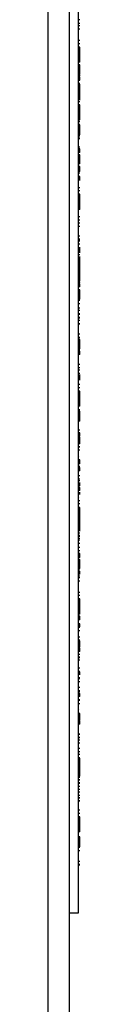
# Model space of a CAD drawing. Header units: inches. Extents: x 1 to 150, y -1 to 99.
# Tile 3 of 17: x 36.848 to 36.956, y 14.203 to 17.546. Entities that reach past the tile are written whole.
import ezdxf
from ezdxf.lldxf.tags import DXFTag

# ---------------------------------------------------------------- set-up
doc = ezdxf.new("R2010")
doc.units = ezdxf.units.IN
doc.header["$MEASUREMENT"] = 0
for name, color, linetype in [('COM70707-2', 7, 'Continuous'), ('COM70710-2', 7, 'Continuous'), ('Default', 7, 'Continuous'), ('LAB86820', 7, 'Continuous')]:
    doc.layers.add(name, color=color, linetype=linetype)
tags = doc.linetypes.add('HIDDEN2', pattern=[0.1875, 0.125, -0.0625]).pattern_tags.tags
tags[6:7] = [DXFTag(74, 4), DXFTag(75, 0), DXFTag(340, '0'), DXFTag(46, 0.0), DXFTag(50, 0.0), DXFTag(44, 0.0), DXFTag(45, 0.0)]
tags[4:5] = [DXFTag(74, 4), DXFTag(75, 0), DXFTag(340, '0'), DXFTag(46, 0.0), DXFTag(50, 0.0), DXFTag(44, 0.0), DXFTag(45, 0.0)]

# ---------------------------------------------------------------- blocks, each defined once
blk = doc.blocks.new('SE4')
at = {"layer": 'COM70707-2', "color": 7, "linetype": 'Continuous'}
blk.add_line((36.8485, 7.943), (36.8485, 19.727), dxfattribs=at)
at = {"layer": 'COM70710-2', "color": 7, "linetype": 'Continuous'}
blk.add_line((36.9205, 7.907), (36.9205, 19.727), dxfattribs=at)
at = {"layer": 'LAB86820', "color": 7, "linetype": 'HIDDEN2'}
for p, q in [((36.9505, 17.763), (36.9505, 14.513)), ((36.9561, 17.5244), (36.9498, 17.5244)), ((36.9555, 17.5448), (36.9505, 17.5448)), ((36.9555, 17.5334), (36.9505, 17.5334)), ((36.9561, 17.5134), (36.9498, 17.5134)), ((36.9498, 17.4764), (36.9561, 17.4764)), ((36.9498, 17.4654), (36.9561, 17.4654)), ((36.9555, 17.4529), (36.9505, 17.4529)), ((36.9555, 17.4423), (36.9555, 17.4529)), ((36.9555, 17.4433), (36.9505, 17.4433)), ((36.9555, 17.4423), (36.9505, 17.4423)), ((36.9555, 17.4123), (36.9555, 17.4423)), ((36.9555, 17.4123), (36.9505, 17.4123)), ((36.9555, 17.4017), (36.9505, 17.4017)), ((36.9555, 17.3922), (36.9505, 17.3922)), ((36.9555, 17.3828), (36.9505, 17.3828)), ((36.9555, 17.4017), (36.9555, 17.4123)), ((36.9555, 17.3828), (36.9555, 17.3922)), ((36.9555, 17.3721), (36.9555, 17.3828)), ((36.9555, 17.3721), (36.9505, 17.3721)), ((36.9555, 17.3599), (36.9505, 17.3599)), ((36.9555, 17.357), (36.9505, 17.357)), ((36.9555, 17.3554), (36.9505, 17.3554)), ((36.9555, 17.3515), (36.9505, 17.3515)), ((36.9555, 17.3504), (36.9505, 17.3504)), ((36.9555, 17.3599), (36.9555, 17.3721)), ((36.9555, 17.3554), (36.9555, 17.357)), ((36.9555, 17.3408), (36.9555, 17.3515)), ((36.9561, 17.3287), (36.9498, 17.3287)), ((36.9561, 17.3176), (36.9498, 17.3176)), ((36.9555, 17.3408), (36.9505, 17.3408)), ((36.9555, 17.339), (36.9505, 17.339)), ((36.9555, 17.3267), (36.9505, 17.3267)), ((36.9555, 17.3162), (36.9505, 17.3162)), ((36.9555, 17.2731), (36.9555, 17.3267)), ((36.9498, 17.2904), (36.9561, 17.2904)), ((36.9498, 17.2838), (36.9561, 17.2838)), ((36.9498, 17.283), (36.9561, 17.283)), ((36.9498, 17.2785), (36.9561, 17.2785)), ((36.9561, 17.2675), (36.9498, 17.2675)), ((36.9561, 17.2573), (36.9498, 17.2573)), ((36.9555, 17.2157), (36.9555, 17.2573)), ((36.9555, 17.2157), (36.9505, 17.2157)), ((36.9555, 17.2063), (36.9555, 17.2157)), ((36.9498, 17.2095), (36.9561, 17.2095)), ((36.9561, 17.1989), (36.9498, 17.1989)), ((36.9561, 17.1885), (36.9498, 17.1885)), ((36.9555, 17.2099), (36.9505, 17.2099)), ((36.9555, 17.2096), (36.9505, 17.2096)), ((36.9555, 17.2063), (36.9505, 17.2063)), ((36.9555, 17.2007), (36.9505, 17.2007)), ((36.9555, 17.1901), (36.9505, 17.1901)), ((36.9555, 17.1894), (36.9505, 17.1894)), ((36.9555, 17.1787), (36.9555, 17.1894)), ((36.9498, 17.1593), (36.9561, 17.1593)), ((36.9561, 17.1526), (36.9498, 17.1526)), ((36.9498, 17.1482), (36.9561, 17.1482)), ((36.9555, 17.1798), (36.9505, 17.1798)), ((36.9555, 17.1787), (36.9505, 17.1787)), ((36.9555, 17.1592), (36.9505, 17.1592)), ((36.9555, 17.1554), (36.9505, 17.1554)), ((36.9555, 17.1592), (36.9555, 17.1787)), ((36.9555, 17.1554), (36.9555, 17.1592)), ((36.9561, 17.1412), (36.9498, 17.1412)), ((36.9561, 17.1126), (36.9498, 17.1126)), ((36.9498, 17.1085), (36.9505, 17.1085)), ((36.9561, 17.1016), (36.9498, 17.1016)), ((36.9555, 17.1079), (36.9505, 17.1079)), ((36.9555, 17.1056), (36.9505, 17.1056)), ((36.9555, 17.1001), (36.9505, 17.1001)), ((36.9555, 17.0946), (36.9505, 17.0946)), ((36.9555, 17.0875), (36.9505, 17.0875)), ((36.9555, 17.1085), (36.9561, 17.1085)), ((36.9555, 17.1056), (36.9555, 17.1079)), ((36.9555, 17.0946), (36.9555, 17.1056)), ((36.9555, 17.0795), (36.9555, 17.0875)), ((36.9498, 17.0677), (36.9561, 17.0677)), ((36.9498, 17.0669), (36.9561, 17.0669)), ((36.9555, 17.0795), (36.9505, 17.0795)), ((36.9555, 17.0689), (36.9505, 17.0689)), ((36.9555, 17.0581), (36.9505, 17.0581)), ((36.9555, 17.0567), (36.9505, 17.0567)), ((36.9555, 17.0474), (36.9505, 17.0474)), ((36.9555, 17.0567), (36.9555, 17.0795)), ((36.9555, 17.0369), (36.9555, 17.0474)), ((36.9561, 17.0246), (36.9498, 17.0246)), ((36.9561, 17.0136), (36.9498, 17.0136)), ((36.9555, 17.0411), (36.9505, 17.0411)), ((36.9555, 17.0369), (36.9505, 17.0369)), ((36.9555, 17.0315), (36.9505, 17.0315)), ((36.9555, 17.0305), (36.9505, 17.0305)), ((36.9555, 17.0305), (36.9555, 17.0369)), ((36.9555, 17.0004), (36.9555, 17.0136)), ((36.9498, 16.9766), (36.9561, 16.9766)), ((36.9498, 16.9656), (36.9561, 16.9656)), ((36.9555, 16.9531), (36.9505, 16.9531)), ((36.9555, 16.9425), (36.9555, 16.9531)), ((36.9561, 16.9416), (36.9498, 16.9416)), ((36.9561, 16.9298), (36.9498, 16.9298)), ((36.9555, 16.9436), (36.9505, 16.9436)), ((36.9555, 16.9425), (36.9505, 16.9425)), ((36.9555, 16.9125), (36.9555, 16.9425)), ((36.9555, 16.9125), (36.9505, 16.9125)), ((36.9555, 16.9019), (36.9505, 16.9019)), ((36.9555, 16.9019), (36.9555, 16.9125)), ((36.9561, 16.8555), (36.9498, 16.8555)), ((36.9561, 16.8549), (36.9498, 16.8549)), ((36.9555, 16.8763), (36.9505, 16.8763)), ((36.9555, 16.8649), (36.9505, 16.8649)), ((36.9561, 16.8439), (36.9498, 16.8439)), ((36.9498, 16.7975), (36.9561, 16.7975)), ((36.9561, 16.7945), (36.9498, 16.7945)), ((36.9555, 16.8106), (36.9505, 16.8106)), ((36.9555, 16.8002), (36.9505, 16.8002)), ((36.9555, 16.7979), (36.9505, 16.7979)), ((36.9555, 16.7976), (36.9505, 16.7976)), ((36.9555, 16.7835), (36.9505, 16.7835)), ((36.9555, 16.7479), (36.9505, 16.7479)), ((36.9555, 16.7541), (36.9555, 16.7736)), ((36.9498, 16.7365), (36.9561, 16.7365)), ((36.9555, 16.7369), (36.9505, 16.7369)), ((36.9555, 16.7366), (36.9505, 16.7366)), ((36.9555, 16.7316), (36.9505, 16.7316)), ((36.9555, 16.7234), (36.9505, 16.7234)), ((36.9555, 16.7208), (36.9505, 16.7208)), ((36.9555, 16.7193), (36.9505, 16.7193)), ((36.9555, 16.7138), (36.9505, 16.7138)), ((36.9555, 16.7128), (36.9505, 16.7128)), ((36.9555, 16.7193), (36.9555, 16.7422)), ((36.9555, 16.7128), (36.9555, 16.7234)), ((36.9555, 16.6933), (36.9555, 16.7128)), ((36.9555, 16.6933), (36.9505, 16.6933)), ((36.9555, 16.6902), (36.9505, 16.6902)), ((36.9555, 16.6895), (36.9505, 16.6895)), ((36.9555, 16.6891), (36.9505, 16.6891)), ((36.9555, 16.6812), (36.9505, 16.6812)), ((36.9555, 16.6808), (36.9505, 16.6808)), ((36.9555, 16.6895), (36.9555, 16.6933)), ((36.9555, 16.6891), (36.9555, 16.6895)), ((36.9555, 16.6812), (36.9555, 16.6891)), ((36.9555, 16.6808), (36.9555, 16.6812)), ((36.9555, 16.6583), (36.9555, 16.6812)), ((36.9555, 16.6705), (36.9505, 16.6705)), ((36.9555, 16.6597), (36.9505, 16.6597)), ((36.9555, 16.6583), (36.9505, 16.6583)), ((36.9555, 16.6579), (36.9505, 16.6579)), ((36.9555, 16.655), (36.9505, 16.655)), ((36.9555, 16.6534), (36.9505, 16.6534)), ((36.9555, 16.6495), (36.9505, 16.6495)), ((36.9555, 16.6491), (36.9505, 16.6491)), ((36.9555, 16.6534), (36.9555, 16.655)), ((36.9555, 16.6491), (36.9555, 16.6495)), ((36.9555, 16.6385), (36.9555, 16.6491)), ((36.9561, 16.626), (36.9498, 16.626)), ((36.9555, 16.6389), (36.9505, 16.6389)), ((36.9555, 16.6385), (36.9505, 16.6385)), ((36.9555, 16.6292), (36.9505, 16.6292)), ((36.9555, 16.6198), (36.9505, 16.6198)), ((36.9555, 16.615), (36.9505, 16.615)), ((36.9555, 16.6198), (36.9555, 16.6292)), ((36.9555, 16.6091), (36.9555, 16.6198)), ((36.9561, 16.5922), (36.9498, 16.5922)), ((36.9555, 16.6091), (36.9505, 16.6091)), ((36.9555, 16.5969), (36.9505, 16.5969)), ((36.9555, 16.594), (36.9505, 16.594)), ((36.9555, 16.5924), (36.9505, 16.5924)), ((36.9555, 16.5811), (36.9505, 16.5811)), ((36.9555, 16.5969), (36.9555, 16.6091)), ((36.9498, 16.568), (36.9561, 16.568)), ((36.9561, 16.5588), (36.9498, 16.5588)), ((36.9561, 16.5478), (36.9498, 16.5478)), ((36.9555, 16.5455), (36.9505, 16.5455)), ((36.9498, 16.5342), (36.9561, 16.5342)), ((36.9561, 16.5246), (36.9498, 16.5246)), ((36.9498, 16.5137), (36.9561, 16.5137)), ((36.9555, 16.5345), (36.9505, 16.5345)), ((36.9555, 16.5342), (36.9505, 16.5342)), ((36.9555, 16.5135), (36.9505, 16.5135)), ((36.9498, 16.4666), (36.9561, 16.4666)), ((36.9555, 16.4779), (36.9505, 16.4779)), ((36.9555, 16.4669), (36.9505, 16.4669)), ((36.9555, 16.4666), (36.9505, 16.4666)), ((36.9555, 16.4605), (36.9505, 16.4605)), ((36.9555, 16.4511), (36.9505, 16.4511)), ((36.9555, 16.4511), (36.9555, 16.4605)), ((36.9555, 16.4405), (36.9555, 16.4511)), ((36.9561, 16.4238), (36.9498, 16.4238)), ((36.9561, 16.4128), (36.9498, 16.4128)), ((36.9555, 16.4405), (36.9505, 16.4405)), ((36.9555, 16.4282), (36.9505, 16.4282)), ((36.9555, 16.4253), (36.9505, 16.4253)), ((36.9555, 16.4201), (36.9505, 16.4201)), ((36.9555, 16.4282), (36.9555, 16.4405)), ((36.9555, 16.4094), (36.9555, 16.4201)), ((36.9561, 16.4106), (36.9498, 16.4106)), ((36.9555, 16.4104), (36.9505, 16.4104)), ((36.9555, 16.4094), (36.9505, 16.4094)), ((36.9498, 16.3761), (36.9561, 16.3761)), ((36.9498, 16.3759), (36.9561, 16.3759)), ((36.9498, 16.3651), (36.9561, 16.3651)), ((36.9498, 16.3649), (36.9561, 16.3649)), ((36.9561, 16.3562), (36.9498, 16.3562)), ((36.9561, 16.3451), (36.9498, 16.3451)), ((36.9555, 16.3223), (36.9555, 16.3418)), ((36.9498, 16.3082), (36.9561, 16.3082)), ((36.9498, 16.2971), (36.9561, 16.2971)), ((36.9561, 16.2849), (36.9498, 16.2849)), ((36.9555, 16.2432), (36.9555, 16.2849)), ((36.9561, 16.2775), (36.9498, 16.2775)), ((36.9561, 16.2665), (36.9498, 16.2665)), ((36.9498, 16.2228), (36.9561, 16.2228)), ((36.9498, 16.2117), (36.9561, 16.2117)), ((36.9555, 16.2432), (36.9505, 16.2432)), ((36.9555, 16.2339), (36.9505, 16.2339)), ((36.9555, 16.2171), (36.9505, 16.2171)), ((36.9555, 16.2339), (36.9555, 16.2432)), ((36.9555, 16.2065), (36.9555, 16.2171)), ((36.9561, 16.1881), (36.9498, 16.1881)), ((36.9555, 16.2075), (36.9505, 16.2075)), ((36.9555, 16.2065), (36.9505, 16.2065)), ((36.9555, 16.1869), (36.9505, 16.1869)), ((36.9555, 16.1868), (36.9505, 16.1868)), ((36.9555, 16.1832), (36.9505, 16.1832)), ((36.9555, 16.1869), (36.9555, 16.2065)), ((36.9555, 16.1832), (36.9555, 16.1869)), ((36.9498, 16.1536), (36.9561, 16.1536)), ((36.9498, 16.1425), (36.9561, 16.1425)), ((36.9555, 16.1432), (36.9505, 16.1432)), ((36.9555, 16.1326), (36.9505, 16.1326)), ((36.9555, 16.1299), (36.9505, 16.1299)), ((36.9555, 16.1192), (36.9505, 16.1192)), ((36.9555, 16.1185), (36.9505, 16.1185)), ((36.9555, 16.1157), (36.9505, 16.1157)), ((36.9555, 16.1326), (36.9555, 16.1432)), ((36.9555, 16.1192), (36.9555, 16.1299)), ((36.9555, 16.1157), (36.9555, 16.1185)), ((36.9555, 16.1091), (36.9555, 16.1157)), ((36.9561, 16.1062), (36.9498, 16.1062)), ((36.9561, 16.0962), (36.9498, 16.0962)), ((36.9561, 16.0948), (36.9498, 16.0948)), ((36.9561, 16.0848), (36.9498, 16.0848)), ((36.9555, 16.1091), (36.9505, 16.1091)), ((36.9555, 16.1062), (36.9505, 16.1062)), ((36.9555, 16.1062), (36.9555, 16.1091)), ((36.9498, 16.0621), (36.9505, 16.0621)), ((36.9498, 16.0521), (36.9505, 16.0521)), ((36.9555, 16.0515), (36.9505, 16.0515)), ((36.9555, 16.0493), (36.9505, 16.0493)), ((36.9555, 16.0482), (36.9505, 16.0482)), ((36.9555, 16.0621), (36.9561, 16.0621)), ((36.9555, 16.0521), (36.9561, 16.0521)), ((36.9555, 16.0493), (36.9555, 16.0515)), ((36.9555, 16.0382), (36.9555, 16.0493)), ((36.9561, 16.0376), (36.9498, 16.0376)), ((36.9561, 16.0271), (36.9498, 16.0271)), ((36.9561, 16.016), (36.9498, 16.016)), ((36.9555, 16.0394), (36.9505, 16.0394)), ((36.9555, 16.0382), (36.9505, 16.0382)), ((36.9555, 16.0288), (36.9505, 16.0288)), ((36.9555, 16.0254), (36.9505, 16.0254)), ((36.9555, 16.0158), (36.9505, 16.0158)), ((36.9555, 16.0147), (36.9505, 16.0147)), ((36.9555, 16.0147), (36.9555, 16.0254)), ((36.9498, 15.998), (36.9561, 15.998)), ((36.9498, 15.9869), (36.9561, 15.9869)), ((36.9498, 15.9815), (36.9561, 15.9815)), ((36.9498, 15.9705), (36.9561, 15.9705)), ((36.9561, 15.9484), (36.9498, 15.9484)), ((36.9555, 15.9637), (36.9505, 15.9637)), ((36.9555, 15.9578), (36.9505, 15.9578)), ((36.9555, 15.9482), (36.9505, 15.9482)), ((36.9555, 15.9472), (36.9505, 15.9472)), ((36.9555, 15.9637), (36.9555, 15.9743)), ((36.9555, 15.9472), (36.9555, 15.9578)), ((36.9498, 15.923), (36.9505, 15.923)), ((36.9498, 15.9139), (36.9561, 15.9139)), ((36.9555, 15.9337), (36.9555, 15.9416)), ((36.9555, 15.923), (36.9561, 15.923)), ((36.9498, 15.9029), (36.9561, 15.9029)), ((36.9555, 15.89), (36.9505, 15.89)), ((36.9555, 15.8794), (36.9505, 15.8794)), ((36.9555, 15.8785), (36.9505, 15.8785)), ((36.9555, 15.8794), (36.9555, 15.89)), ((36.9555, 15.8626), (36.9555, 15.8785)), ((36.9555, 15.8734), (36.9505, 15.8734)), ((36.9555, 15.8653), (36.9505, 15.8653)), ((36.9555, 15.8626), (36.9505, 15.8626)), ((36.9555, 15.852), (36.9505, 15.852)), ((36.9555, 15.852), (36.9555, 15.8626)), ((36.9555, 15.8099), (36.9555, 15.852)), ((36.9561, 15.839), (36.9498, 15.839)), ((36.9561, 15.828), (36.9498, 15.828)), ((36.9561, 15.8028), (36.9498, 15.8028)), ((36.9561, 15.7918), (36.9498, 15.7918)), ((36.9561, 15.7785), (36.9498, 15.7785)), ((36.9555, 15.7947), (36.9505, 15.7947)), ((36.9555, 15.7843), (36.9505, 15.7843)), ((36.9561, 15.7671), (36.9498, 15.7671)), ((36.9498, 15.7548), (36.9561, 15.7548)), ((36.9498, 15.7438), (36.9561, 15.7438)), ((36.9498, 15.7344), (36.9505, 15.7344)), ((36.9555, 15.7338), (36.9505, 15.7338)), ((36.9555, 15.7316), (36.9505, 15.7316)), ((36.9555, 15.7313), (36.9505, 15.7313)), ((36.9555, 15.7217), (36.9505, 15.7217)), ((36.9555, 15.7207), (36.9505, 15.7207)), ((36.9555, 15.7205), (36.9505, 15.7205)), ((36.9555, 15.7136), (36.9505, 15.7136)), ((36.9555, 15.7344), (36.9561, 15.7344)), ((36.9555, 15.7316), (36.9555, 15.7338)), ((36.9555, 15.7205), (36.9555, 15.7316)), ((36.9555, 15.7203), (36.9555, 15.7207)), ((36.9555, 15.7057), (36.9555, 15.7136)), ((36.9555, 15.7057), (36.9505, 15.7057)), ((36.9555, 15.695), (36.9505, 15.695)), ((36.9555, 15.6842), (36.9505, 15.6842)), ((36.9555, 15.6828), (36.9505, 15.6828)), ((36.9555, 15.6801), (36.9505, 15.6801)), ((36.9555, 15.6828), (36.9555, 15.7057)), ((36.9561, 15.6672), (36.9498, 15.6672)), ((36.9561, 15.6507), (36.9498, 15.6507)), ((36.9555, 15.6736), (36.9505, 15.6736)), ((36.9555, 15.663), (36.9505, 15.663)), ((36.9555, 15.6562), (36.9505, 15.6562)), ((36.9555, 15.663), (36.9555, 15.6736)), ((36.9561, 15.6397), (36.9498, 15.6397)), ((36.9498, 15.6028), (36.9561, 15.6028)), ((36.9498, 15.5917), (36.9561, 15.5917)), ((36.9555, 15.5793), (36.9505, 15.5793)), ((36.9555, 15.5687), (36.9555, 15.5793)), ((36.9561, 15.5659), (36.9498, 15.5659)), ((36.9561, 15.5545), (36.9498, 15.5545)), ((36.9555, 15.5697), (36.9505, 15.5697)), ((36.9555, 15.5687), (36.9505, 15.5687)), ((36.9555, 15.5386), (36.9555, 15.5687)), ((36.9498, 15.5219), (36.9505, 15.5219)), ((36.9555, 15.5386), (36.9505, 15.5386)), ((36.9555, 15.528), (36.9505, 15.528)), ((36.9555, 15.5212), (36.9505, 15.5212)), ((36.9555, 15.519), (36.9505, 15.519)), ((36.9555, 15.528), (36.9555, 15.5386)), ((36.9555, 15.5219), (36.9561, 15.5219)), ((36.9555, 15.519), (36.9555, 15.5212)), ((36.9555, 15.508), (36.9555, 15.519)), ((36.9561, 15.4857), (36.9498, 15.4857)), ((36.9561, 15.4819), (36.9498, 15.4819)), ((36.9555, 15.508), (36.9505, 15.508)), ((36.9555, 15.4951), (36.9505, 15.4951)), ((36.9555, 15.4855), (36.9505, 15.4855)), ((36.9555, 15.4845), (36.9505, 15.4845)), ((36.9555, 15.4845), (36.9555, 15.4951)), ((36.9561, 15.4709), (36.9498, 15.4709)), ((36.9498, 15.4512), (36.9561, 15.4512)), ((36.9498, 15.4402), (36.9561, 15.4402)), ((36.9498, 15.4368), (36.9561, 15.4368)), ((36.9561, 15.4179), (36.9498, 15.4179)), ((36.9555, 15.4369), (36.9505, 15.4369)), ((36.9555, 15.4273), (36.9505, 15.4273)), ((36.9555, 15.4269), (36.9505, 15.4269)), ((36.9555, 15.4177), (36.9505, 15.4177)), ((36.9555, 15.4167), (36.9505, 15.4167)), ((36.9555, 15.4129), (36.9505, 15.4129)), ((36.9555, 15.4101), (36.9505, 15.4101)), ((36.9555, 15.4269), (36.9555, 15.4369)), ((36.9555, 15.4167), (36.9555, 15.4269)), ((36.9555, 15.4101), (36.9555, 15.4129)), ((36.9555, 15.4035), (36.9555, 15.4101)), ((36.9561, 15.3906), (36.9498, 15.3906)), ((36.9498, 15.3834), (36.9561, 15.3834)), ((36.9555, 15.4035), (36.9505, 15.4035)), ((36.9555, 15.4006), (36.9505, 15.4006)), ((36.9555, 15.3796), (36.9505, 15.3796)), ((36.9555, 15.4006), (36.9555, 15.4035)), ((36.9498, 15.3724), (36.9561, 15.3724)), ((36.9555, 15.344), (36.9505, 15.344)), ((36.9498, 15.3326), (36.9561, 15.3326)), ((36.9561, 15.3226), (36.9498, 15.3226)), ((36.9561, 15.3116), (36.9498, 15.3116)), ((36.9561, 15.3087), (36.9498, 15.3087)), ((36.9555, 15.333), (36.9505, 15.333)), ((36.9555, 15.3327), (36.9505, 15.3327)), ((36.9555, 15.3324), (36.9505, 15.3324)), ((36.9555, 15.3217), (36.9555, 15.3324)), ((36.9561, 15.2977), (36.9498, 15.2977)), ((36.9555, 15.2783), (36.9505, 15.2783)), ((36.9561, 15.2483), (36.9498, 15.2483)), ((36.9555, 15.2679), (36.9505, 15.2679)), ((36.9555, 15.2644), (36.9505, 15.2644)), ((36.9555, 15.2589), (36.9505, 15.2589)), ((36.9555, 15.254), (36.9505, 15.254)), ((36.9555, 15.2483), (36.9505, 15.2483)), ((36.9555, 15.2483), (36.9555, 15.2589)), ((36.9561, 15.2368), (36.9498, 15.2368)), ((36.9561, 15.2352), (36.9498, 15.2352)), ((36.9561, 15.2238), (36.9498, 15.2238)), ((36.9498, 15.2042), (36.9505, 15.2042)), ((36.9498, 15.1911), (36.9505, 15.1911)), ((36.9555, 15.1906), (36.9505, 15.1906)), ((36.9555, 15.1903), (36.9505, 15.1903)), ((36.9555, 15.1883), (36.9505, 15.1883)), ((36.9555, 15.1833), (36.9505, 15.1833)), ((36.9555, 15.1772), (36.9505, 15.1772)), ((36.9555, 15.1754), (36.9505, 15.1754)), ((36.9555, 15.2042), (36.9561, 15.2042)), ((36.9555, 15.1911), (36.9561, 15.1911)), ((36.9555, 15.1883), (36.9555, 15.1906)), ((36.9555, 15.1772), (36.9555, 15.1883)), ((36.9555, 15.1754), (36.9555, 15.1772)), ((36.9555, 15.1669), (36.9555, 15.1754)), ((36.9561, 15.1548), (36.9498, 15.1548)), ((36.9555, 15.1648), (36.9505, 15.1648)), ((36.9555, 15.1644), (36.9505, 15.1644)), ((36.9555, 15.1546), (36.9505, 15.1546)), ((36.9555, 15.1546), (36.9555, 15.1644)), ((36.9498, 15.1205), (36.9561, 15.1205)), ((36.9561, 15.1204), (36.9498, 15.1204)), ((36.9498, 15.1095), (36.9561, 15.1095)), ((36.9561, 15.1094), (36.9498, 15.1094)), ((36.9561, 15.1005), (36.9498, 15.1005)), ((36.9561, 15.0894), (36.9498, 15.0894)), ((36.9498, 15.0725), (36.9561, 15.0725)), ((36.9498, 15.0615), (36.9561, 15.0615)), ((36.9498, 15.0525), (36.9561, 15.0525)), ((36.9498, 15.0415), (36.9561, 15.0415)), ((36.9561, 15.029), (36.9498, 15.029)), ((36.9555, 15.0394), (36.9505, 15.0394)), ((36.9555, 15.0384), (36.9505, 15.0384)), ((36.9555, 15.0084), (36.9555, 15.0384)), ((36.9555, 14.9874), (36.9555, 15.029)), ((36.9561, 14.9838), (36.9498, 14.9838)), ((36.9555, 14.9874), (36.9505, 14.9874)), ((36.9555, 14.9857), (36.9505, 14.9857)), ((36.9555, 14.978), (36.9505, 14.978)), ((36.9555, 14.9751), (36.9505, 14.9751)), ((36.9555, 14.978), (36.9555, 14.9874)), ((36.9561, 14.9734), (36.9498, 14.9734)), ((36.9561, 14.9637), (36.9498, 14.9637)), ((36.9561, 14.9533), (36.9498, 14.9533)), ((36.9498, 14.9443), (36.9561, 14.9443)), ((36.9555, 14.9655), (36.9505, 14.9655)), ((36.9555, 14.9549), (36.9505, 14.9549)), ((36.9498, 14.9332), (36.9561, 14.9332)), ((36.9498, 14.9241), (36.9561, 14.9241)), ((36.9498, 14.9131), (36.9561, 14.9131)), ((36.9561, 14.9028), (36.9498, 14.9028)), ((36.9561, 14.8924), (36.9498, 14.8924)), ((36.9555, 14.9047), (36.9505, 14.9047)), ((36.9555, 14.894), (36.9505, 14.894)), ((36.9498, 14.8633), (36.9561, 14.8633)), ((36.9498, 14.8522), (36.9561, 14.8522)), ((36.9561, 14.8398), (36.9498, 14.8398)), ((36.9555, 14.7981), (36.9555, 14.8398)), ((36.9555, 14.7981), (36.9505, 14.7981)), ((36.9555, 14.7887), (36.9505, 14.7887)), ((36.9555, 14.7887), (36.9555, 14.7981)), ((36.9555, 14.772), (36.9505, 14.772)), ((36.9555, 14.7624), (36.9505, 14.7624)), ((36.9555, 14.7614), (36.9505, 14.7614)), ((36.9555, 14.7418), (36.9505, 14.7418)), ((36.9555, 14.7614), (36.9555, 14.772)), ((36.9555, 14.7418), (36.9555, 14.7614)), ((36.9555, 14.7381), (36.9555, 14.7418)), ((36.9561, 14.7352), (36.9498, 14.7352)), ((36.9555, 14.7381), (36.9505, 14.7381)), ((36.9555, 14.7242), (36.9505, 14.7242)), ((36.9498, 14.6772), (36.9561, 14.6772)), ((36.9555, 14.6886), (36.9505, 14.6886)), ((36.9555, 14.6776), (36.9505, 14.6776)), ((36.9555, 14.6773), (36.9505, 14.6773)), ((36.9505, 14.513), (36.9205, 14.513))]:
    blk.add_line(p, q, dxfattribs=at)

msp = doc.modelspace()

# ---------------------------------------------------------------- block references
at = {"layer": 'Default'}
msp.add_blockref('SE4', (0, 0), dxfattribs=at)

doc.saveas('drawing.dxf')
